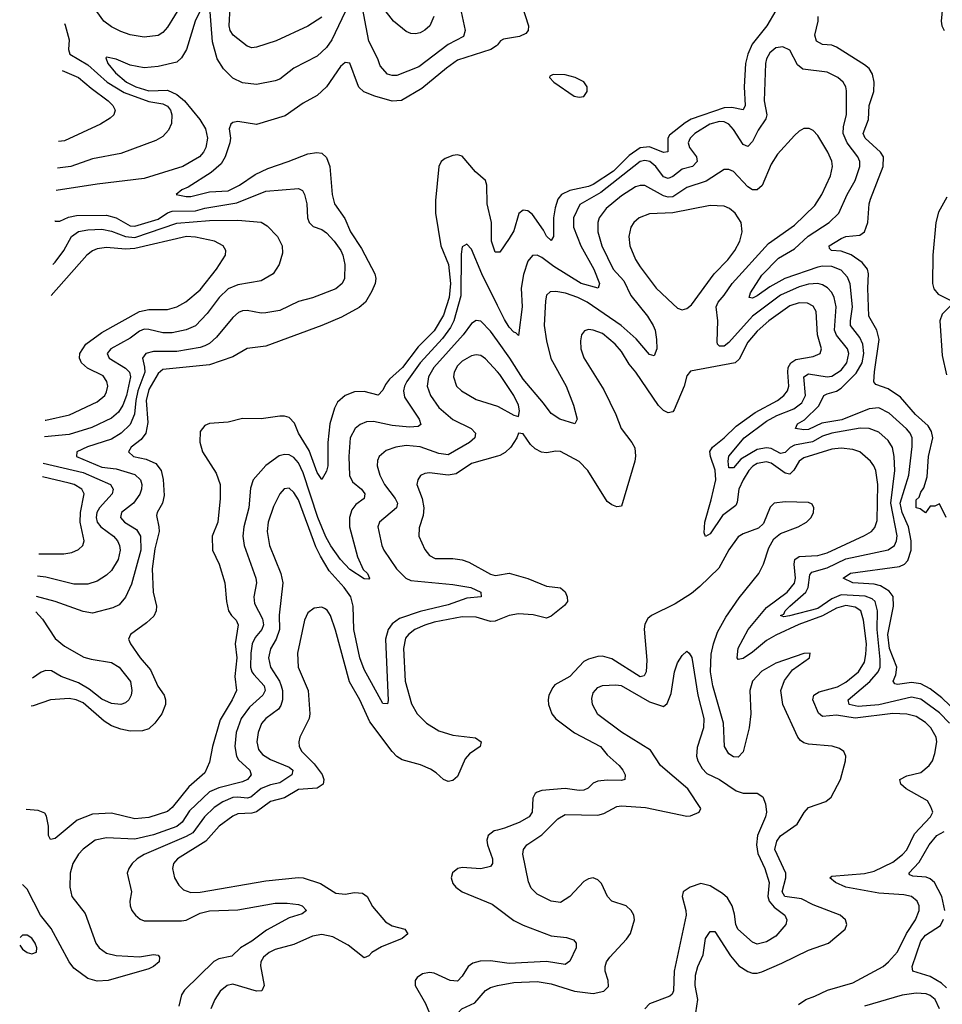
# Model space of a CAD drawing. Header units: inches. Extents: x 1954678 to 2060271, y 904822 to 1016299.
# Tile 174 of 256: x 1957958 to 1961902, y 982209 to 986417. Entities that reach past the tile are written whole.
import ezdxf

# ---------------------------------------------------------------- set-up
doc = ezdxf.new("R2010")
doc.units = ezdxf.units.IN
doc.header["$MEASUREMENT"] = 0
doc.layers.add('B9958', color=7, linetype='Continuous')
doc.layers.add('B9968', color=7, linetype='Continuous')

msp = doc.modelspace()

# ---------------------------------------------------------------- linework, layer by layer
at = {"layer": 'B9958', "color": 5}
for points, elevation in [([(1958650, 986482.2), (1958590, 986385.2), (1958570, 986362), (1958550, 986349.3), (1958490, 986342.1), (1958430, 986352.7), (1958390, 986366.1), (1958350, 986386.9), (1958318.6, 986410), (1958270, 986478)], 460), ([(1959349.5, 986450), (1959292.6, 986330), (1959270, 986298), (1959230, 986260.9), (1959130, 986209.4), (1959070, 986162.6), (1959050, 986155.2), (1958970, 986140.2), (1958910, 986146.5), (1958870, 986167), (1958830, 986206.2), (1958802.9, 986250), (1958782, 986322), (1958770, 986486)], 440), ([(1959845.7, 986450), (1959862.3, 986370), (1959855.2, 986344.8), (1959790, 986311.3), (1959664.3, 986215.7), (1959570, 986178.5), (1959550, 986177.8), (1959530, 986183.9), (1959499.5, 986219.5), (1959489.3, 986250), (1959450, 986324.9), (1959417.7, 986497.7)], 440), ([(1958730, 986454), (1958708, 986410), (1958671.2, 986288.8), (1958650, 986254), (1958630, 986235.8), (1958550, 986217.3), (1958490, 986210.7), (1958430, 986222.7), (1958370, 986248.3), (1958330, 986256.4), (1958326.5, 986253.5), (1958335.6, 986230), (1958367.9, 986190), (1958414.3, 986150), (1958454.2, 986130), (1958510, 986113.1), (1958590, 986115.2), (1958630, 986097), (1958662.7, 986070), (1958727.7, 985990), (1958752.2, 985950), (1958760.9, 985910), (1958753.7, 985870), (1958744.5, 985850), (1958726.6, 985830), (1958656, 985790), (1958490, 985738), (1958290, 985713.7), (1958114.6, 985686.2)], 440), ([(1959250, 986428.1), (1959190, 986388.7), (1959054.3, 986325.7), (1958970, 986298.8), (1958950, 986296.9), (1958930, 986303.8), (1958870.1, 986350.1), (1958857.4, 986370), (1958853.2, 986390), (1958858.3, 986470)], 460), ([(1959728.3, 986430), (1959710.7, 986390), (1959690, 986371.3), (1959670, 986360.7), (1959650, 986356.5), (1959630, 986357.8), (1959610, 986365.8), (1959555.6, 986410), (1959510, 986468.9)], 460), ([(1958149.2, 986400.1), (1958152.7, 986392.7), (1958169.1, 986330), (1958166.6, 986290), (1958173, 986270), (1958250, 986224.4), (1958332.3, 986150), (1958405, 986105), (1958510, 986066.4), (1958570, 986057.3), (1958590, 986047.1), (1958603, 986030), (1958609.1, 986010), (1958607.5, 985972.5), (1958595, 985945), (1958570, 985916.9), (1958539.6, 985900.4), (1958390, 985845.1), (1958270, 985821.6), (1958176.2, 985790), (1958119.2, 985781.9)], 460), ([(1960000, 986309.4), (1959995.7, 986304.3), (1959972.3, 986290), (1959830, 986243.9), (1959782.4, 986210), (1959677.3, 986122.7), (1959590, 986071.1), (1959550, 986069.1), (1959476.9, 986090), (1959428.9, 986108.9), (1959408.6, 986128.6), (1959401.9, 986141.9), (1959370, 986230.4), (1959350, 986234.3), (1959330, 986216.1), (1959270.4, 986129.6), (1959230, 986092.1), (1959170, 986059.4), (1959093.5, 986006.5), (1958970, 985969.4), (1958890, 985981.6), (1958870, 985977.3), (1958861.2, 985970), (1958853.6, 985950), (1958859.8, 985910), (1958857.2, 985890), (1958836.1, 985830), (1958819.3, 985800.7), (1958776.4, 985763.6), (1958678.5, 985701.5), (1958651.6, 985690), (1958627, 985670), (1958670, 985660.7), (1958690, 985661.3), (1958770, 985680.5), (1958850, 985685.1), (1958897.5, 985710), (1958964.4, 985755.6), (1959018.8, 985781.2), (1959106.3, 985810), (1959190, 985843.9), (1959228.8, 985848.8), (1959250, 985846), (1959270, 985827.7), (1959283.3, 985790), (1959294, 985670), (1959304.4, 985630), (1959347.5, 985567.5), (1959372.9, 985510), (1959418.8, 985438.8), (1959476.7, 985330), (1959480.5, 985310), (1959477.4, 985290), (1959462.8, 985257.2), (1959436.5, 985210), (1959410, 985186.4), (1959334.1, 985145.9), (1959250, 985109.3), (1959010, 985021.5), (1958930, 985012.2), (1958870, 984976.6), (1958770, 984941.6), (1958570, 984922), (1958550, 984904.4), (1958510, 984835.7), (1958499, 984790), (1958505.4, 984694.6), (1958498.1, 984650), (1958477.7, 984622.3), (1958435.3, 984590), (1958423.1, 984570), (1958445.1, 984550), (1958499.3, 984539.3), (1958539.8, 984519.8), (1958562.5, 984490), (1958571.9, 984451.9), (1958576.1, 984383.9), (1958568.6, 984350), (1958545.3, 984310), (1958542.8, 984297.2), (1958553.6, 984250), (1958553.8, 984230), (1958535.3, 984155.3), (1958524.8, 984070), (1958529.4, 983970), (1958543.2, 983910), (1958541.2, 983890), (1958532, 983868), (1958500.6, 983839.4), (1958432, 983790), (1958423.7, 983770), (1958431.8, 983750), (1958473.5, 983690), (1958517.8, 983637.8), (1958548.9, 983568.9), (1958575.1, 983530), (1958582.2, 983510), (1958580.9, 983490), (1958565.6, 983450), (1958535.6, 983410), (1958510, 983386.7), (1958483, 983377), (1958430, 983376.1), (1958390, 983384.6), (1958350, 983398.5), (1958318.7, 983418.7), (1958230, 983496.8), (1958200.3, 983510), (1958170, 983516), (1958089.9, 983510.1), (1958015.7, 983484.3), (1958007.8, 983483)], 420), ([(1958139.5, 986199.8), (1958210, 986169.9), (1958263.8, 986123.8), (1958337, 986070), (1958356.1, 986050), (1958366, 986030), (1958360.5, 986010), (1958344.6, 985995.4), (1958303, 985970), (1958150, 985899.4), (1958124.7, 985895.8)], 480), ([(1960000, 985423.2), (1959990, 985423.6), (1959975.5, 985470), (1959975, 985550), (1959955.8, 985630), (1959955.3, 985710), (1959948.8, 985728.8), (1959906.7, 985766.7), (1959850, 985833), (1959830, 985839.7), (1959810, 985836.4), (1959776.9, 985823.1), (1959760.5, 985810), (1959750.3, 985789.7), (1959735.5, 985644.5), (1959735.4, 985590), (1959757.8, 985450), (1959791.1, 985370), (1959800, 985290), (1959794.6, 985230), (1959770, 985154.5), (1959730, 985086.6), (1959662, 985018), (1959593.9, 984930), (1959539.4, 984880.6), (1959521.6, 984858.4), (1959510, 984834), (1959490, 984812.1), (1959430, 984828.3), (1959390, 984826.3), (1959349.7, 984810.3), (1959317.4, 984782.6), (1959303.7, 984756.3), (1959283.5, 984690), (1959275.8, 984610), (1959275.6, 984510), (1959270, 984487), (1959250, 984451.8), (1959230, 984481), (1959196.1, 984576.1), (1959149.9, 984650), (1959133.1, 984693.1), (1959110, 984716.2), (1959090, 984722.1), (1959070, 984721.9), (1958990, 984711.6), (1958910, 984711.8), (1958850, 984697.2), (1958770, 984691.1), (1958750, 984682.9), (1958730, 984657.2), (1958728.2, 984611.8), (1958739.2, 984570), (1958798.6, 984478.6), (1958814.8, 984430), (1958815.8, 984370), (1958805, 984270), (1958780.6, 984210), (1958781.8, 984150), (1958811.3, 984090), (1958835.8, 984010), (1958842.3, 983930), (1958851.4, 983890), (1958863, 983870), (1958883.8, 983850), (1958892.8, 983830), (1958879.4, 983750), (1958886.7, 983690), (1958878.4, 983610), (1958884.4, 983550), (1958866, 983510), (1958815.5, 983424.5), (1958782.9, 983310), (1958770, 983244), (1958750, 983198.4), (1958681.7, 983138.3), (1958610, 983049.9), (1958590, 983032.4), (1958510, 983007.7), (1958450, 983001.1), (1958350, 983025.8), (1958270, 983020.8), (1958203.9, 982996.1), (1958110, 982917), (1958090, 982912.7), (1958081.3, 982930), (1958081.1, 982970), (1958072.6, 983012.6), (1958065.7, 983025.7), (1958036.9, 983036.9), (1957986.4, 983041.8)], 420), ([(1958108.4, 985558), (1958110, 985556.2), (1958130, 985555.9), (1958167.1, 985572.9), (1958200.7, 985579.3), (1958330, 985581.9), (1958370, 985569.6), (1958430, 985535.7), (1958450, 985533.8), (1958550, 985563.6), (1958590, 985591.2), (1958610, 985598.9), (1958710, 985599.5), (1958750, 985611.7), (1958886.3, 985633.7), (1959010, 985684.1), (1959150, 985694.8), (1959166.4, 985686.4), (1959175.8, 985670), (1959186.3, 985630), (1959188.2, 985570), (1959195.3, 985550), (1959213.3, 985533.3), (1959250, 985520.6), (1959270, 985506.1), (1959302.5, 985470), (1959330.4, 985430), (1959339.4, 985410), (1959347.7, 985370), (1959346.5, 985310), (1959336.8, 985290), (1959310, 985267.1), (1959210, 985228.1), (1959150, 985212.1), (1959070, 985174.6), (1959010, 985164.1), (1958990, 985163.2), (1958930, 985173.6), (1958910, 985172.5), (1958894, 985166), (1958870, 985144.7), (1958800, 985060), (1958770, 985033.4), (1958750, 985023.1), (1958730, 985015.9), (1958630, 984999.2), (1958530, 984998.2), (1958497.3, 984990), (1958482.5, 984970), (1958492.1, 984932.1), (1958492.6, 984910), (1958463.6, 984830), (1958454.5, 984790), (1958448.7, 984731.3), (1958430, 984686.4), (1958392.1, 984650), (1958350, 984624.5), (1958248.6, 984591.4), (1958202.6, 984570), (1958201.3, 984550), (1958310, 984504.6), (1958370, 984497.3), (1958450, 984473.2), (1958475, 984450), (1958480.7, 984430), (1958479.4, 984410), (1958471.4, 984388.6), (1958445.4, 984350), (1958392.8, 984310), (1958389, 984290), (1958406.1, 984270), (1958457.7, 984237.7), (1958475, 984210), (1958476.1, 984150), (1958436.2, 984003.8), (1958410, 983948.9), (1958383.5, 983916.5), (1958357, 983903), (1958270, 983879.9), (1958230, 983886.9), (1958110, 983930.1), (1958030.5, 983951.4)], 440), ([(1958099.3, 985370.7), (1958110, 985379.9), (1958146.7, 985430), (1958179.5, 985490), (1958210, 985512), (1958250, 985519.2), (1958310, 985521.3), (1958350, 985513.2), (1958410, 985489.5), (1958450, 985485.6), (1958630, 985547.5), (1958770, 985559.2), (1958890, 985560.6), (1958991, 985551), (1959015.5, 985535.5), (1959059.8, 985490), (1959079.8, 985450), (1959081, 985419), (1959066.9, 985370), (1959041.3, 985330), (1958990, 985301.4), (1958890, 985284.1), (1958850, 985266.8), (1958810.5, 985230), (1958759.4, 985160.6), (1958710, 985109.1), (1958670, 985092), (1958610, 985079.2), (1958570, 985079.2), (1958510, 985093.3), (1958490, 985093.6), (1958470, 985085.6), (1958430, 985056), (1958347.4, 985010), (1958331.5, 984990), (1958340.7, 984970), (1958410, 984927.1), (1958427.1, 984910), (1958432.6, 984890), (1958414.6, 984810), (1958399.8, 984770), (1958379.9, 984740.1), (1958350, 984714.1), (1958266, 984674), (1958170, 984644.5), (1958063.6, 984633.9)], 460), ([(1958067, 984705.6), (1958070, 984705.5), (1958171.7, 984728.3), (1958290, 984784.2), (1958321.8, 984810), (1958330, 984825.7), (1958334.5, 984850), (1958331.2, 984870), (1958314.8, 984894.8), (1958248.2, 984928.2), (1958222.8, 984950), (1958214, 984970), (1958215.1, 984990), (1958240.9, 985030), (1958310, 985080.3), (1958470, 985169.3), (1958510, 985177.7), (1958590, 985178.2), (1958629.9, 985190.1), (1958669.1, 985210.9), (1958730, 985261.6), (1958800.2, 985350), (1958837.6, 985410), (1958838.7, 985430), (1958828.4, 985450), (1958791.6, 985470), (1958710, 985487.8), (1958670.6, 985490.6), (1958450, 985439.4), (1958410, 985436.5), (1958330, 985443.4), (1958290, 985437.5), (1958270, 985429.2), (1958245.4, 985410), (1958092.9, 985238.1)], 480), ([(1960000, 985196), (1959934.2, 985330), (1959890, 985436.3), (1959870, 985456.9), (1959850, 985446), (1959845.6, 985414.4), (1959843.4, 985236.6), (1959814.2, 985130), (1959799.3, 985100.7), (1959766.1, 985053.9), (1959670.7, 984950), (1959613.3, 984870), (1959603.6, 984850), (1959599, 984830), (1959603.3, 984803.3), (1959665.8, 984710), (1959673.3, 984686.7), (1959661.3, 984678.7), (1959624.6, 984675.4), (1959550, 984682.8), (1959470, 984699.6), (1959441.3, 984698.7), (1959412.9, 984687.1), (1959392.3, 984670), (1959371.4, 984630), (1959365.3, 984550), (1959368.2, 984468.2), (1959381.4, 984441.4), (1959419.4, 984410), (1959433.9, 984390), (1959431.2, 984370), (1959395.7, 984344.3), (1959378.3, 984321.7), (1959368.5, 984290), (1959368.1, 984250), (1959401.7, 984121.7), (1959426.5, 984066.5), (1959444.9, 984050), (1959453.1, 984030), (1959450, 984025.1), (1959430, 984027), (1959370, 984066.5), (1959330, 984109.9), (1959288.5, 984168.5), (1959267.3, 984207.3), (1959232.5, 984290), (1959170, 984480.8), (1959150, 984522.5), (1959130, 984545.4), (1959110, 984556.8), (1959090, 984559.1), (1959067.7, 984552.3), (1959010, 984511.7), (1958955.9, 984450), (1958945.3, 984414.7), (1958937.9, 984330), (1958916.1, 984250), (1958912.3, 984210), (1958918.1, 984170), (1958968.3, 984030), (1958970.1, 984010), (1958959.6, 983950), (1958961.5, 983921.5), (1958996.2, 983856.2), (1959000.7, 983830), (1958993.5, 983810), (1958964.2, 983775.8), (1958952.5, 983750), (1958946.1, 983710), (1958945.1, 983650), (1958950.1, 983630), (1958958.5, 983618.5), (1959003.7, 983570), (1959007.3, 983550), (1958998, 983530), (1958940.6, 983479.4), (1958905.2, 983430), (1958882.9, 983370), (1958877.6, 983310), (1958884.6, 983270), (1958893.5, 983253.5), (1958941.7, 983210), (1958948.1, 983190), (1958931.5, 983170), (1958910, 983159.3), (1958810, 983134), (1958770, 983117.1), (1958683.9, 983036.1), (1958652.9, 982987.1), (1958630, 982968.1), (1958530, 982933.5), (1958450, 982914.7), (1958330, 982920.9), (1958280.8, 982910), (1958230, 982872.2), (1958210, 982850.8), (1958186.1, 982810), (1958174.3, 982770), (1958172.3, 982710), (1958180.7, 982670), (1958237.6, 982597.6), (1958283.9, 982470), (1958298.3, 982450), (1958330, 982427.6), (1958370, 982417), (1958470, 982411.8), (1958530, 982421.2), (1958550, 982418.4), (1958556.5, 982410), (1958553.8, 982390), (1958530.3, 982370), (1958510, 982360.8), (1958336.3, 982310), (1958290, 982307.2), (1958250, 982319.9), (1958190, 982363.6), (1958170, 982389.9), (1958092.8, 982532.8), (1958047.7, 982590), (1957990, 982700.4), (1957970.8, 982720.9)], 440), ([(1960000, 985043.6), (1959970, 985085), (1959930, 985128.9), (1959910, 985130.8), (1959890, 985119), (1959853.5, 985070), (1959728.4, 984930), (1959705.4, 984890), (1959699.6, 984850), (1959714.4, 984810), (1959750, 984758.8), (1959810, 984708.4), (1959887.4, 984670), (1959906.3, 984650), (1959904, 984630), (1959881.5, 984610), (1959790, 984557.3), (1959750, 984562.3), (1959670, 984592), (1959610, 984597), (1959566, 984590), (1959524.7, 984575.3), (1959494.9, 984550), (1959487.2, 984532.8), (1959486.5, 984510), (1959497.6, 984470), (1959518.2, 984430), (1959563.9, 984370), (1959573.4, 984350), (1959568.7, 984330), (1959495.6, 984270), (1959488.7, 984250), (1959506, 984170), (1959514.4, 984150), (1959569.4, 984070), (1959608.2, 984030), (1959630, 984019.5), (1959810, 984002.3), (1959887.3, 983990), (1959928.7, 983970), (1959930.4, 983950), (1959870, 983944), (1959790, 983915.4), (1959670, 983887.6), (1959582.3, 983857.7), (1959550, 983835.2), (1959533.5, 983810), (1959521.3, 983770), (1959533.1, 983506.9), (1959530, 983492.7), (1959510, 983495.1), (1959430, 983639.8), (1959412.8, 983690), (1959387.1, 983810), (1959383.4, 983910), (1959373.8, 983950), (1959345.7, 983990), (1959281.3, 984061.3), (1959244.1, 984124.1), (1959224.5, 984164.5), (1959150, 984365), (1959130, 984396.4), (1959110, 984414), (1959088.3, 984411.7), (1959070, 984391.1), (1959043.8, 984336.2), (1959021, 984270), (1959016.6, 984230), (1959026.7, 984170), (1959073.9, 984050), (1959082.7, 984010), (1959067.5, 983872.5), (1959068.2, 983810), (1959055.2, 983770), (1959030, 983728.4), (1959021.5, 983690), (1959030.1, 983650), (1959068.9, 983590), (1959076.6, 983570), (1959081.7, 983550), (1959081.3, 983510), (1959074.7, 983485.3), (1959065.2, 983470), (1959010.2, 983430), (1958991.6, 983408.4), (1958977.5, 983370), (1958971.8, 983330), (1958978.5, 983298.5), (1958996, 983276), (1959030, 983255.2), (1959110, 983223), (1959125.2, 983210), (1959121, 983190), (1959070, 983154.7), (1959030, 983146.3), (1958990, 983130.6), (1958946.3, 983093.7), (1958930, 983089.3), (1958890, 983094.7), (1958870, 983092.7), (1958826.5, 983073.5), (1958790, 983049.4), (1958748.6, 983010), (1958697.7, 982942.3), (1958670, 982926.1), (1958490.8, 982849.2), (1958460.2, 982830), (1958438.9, 982810), (1958424.2, 982790), (1958418, 982770), (1958436.4, 982690), (1958428.7, 982650), (1958430.5, 982630), (1958438, 982610), (1958453.4, 982590), (1958472.9, 982572.9), (1958490, 982565.2), (1958650, 982565.2), (1958670, 982568.4), (1958730, 982597.8), (1958770, 982608.7), (1958890, 982613), (1959050, 982640.5), (1959101.3, 982641.3), (1959150, 982635.6), (1959165.5, 982630), (1959183.8, 982610), (1959165.1, 982594.9), (1959110, 982578.8), (1959013.7, 982526.3), (1958950, 982478.7), (1958901.5, 982450), (1958865, 982415), (1958810, 982403.9), (1958787.5, 982392.5), (1958662.3, 982270), (1958649.3, 982250), (1958638.9, 982201.1)], 460), ([(1960000, 984911.9), (1959950, 984967.9), (1959930, 984981), (1959910, 984984), (1959890, 984980.2), (1959850, 984958.1), (1959830, 984937.7), (1959815, 984910), (1959812.1, 984890), (1959825.2, 984850), (1959846.3, 984830), (1959910, 984793.5), (1960000, 984764.7)], 480), ([(1960000, 984551.7), (1959890, 984519.7), (1959824.5, 984475.5), (1959789.9, 984469.9), (1959710, 984479.9), (1959690, 984477.8), (1959671.6, 984468.4), (1959659.7, 984450), (1959656.3, 984430), (1959678.1, 984370), (1959685.9, 984330), (1959682.3, 984297.7), (1959665.8, 984245.8), (1959664.7, 984210), (1959690, 984152.2), (1959710, 984126.5), (1959734.2, 984114.2), (1959810, 984113.7), (1959850, 984108.3), (1959878.4, 984098.4), (1959970, 984047.4), (1959990, 984041.7), (1960000, 984043.3)], 480), ([(1958058.1, 984521.7), (1958230, 984481.2), (1958345.8, 984430), (1958357.7, 984410), (1958353.3, 984390), (1958299.1, 984330), (1958288.5, 984310), (1958285.5, 984290), (1958289.9, 984270), (1958305.4, 984250), (1958359.2, 984210), (1958375.9, 984190), (1958385.4, 984170), (1958388.1, 984150), (1958378.5, 984110), (1958350, 984063.5), (1958330, 984043.5), (1958290, 984016.9), (1958250, 984004.3), (1958190, 984005), (1958070, 984035), (1958034.7, 984038.6)], 460), ([(1958039.4, 984134.5), (1958146.5, 984133.5), (1958180.7, 984139.3), (1958210, 984152.2), (1958227.8, 984170), (1958233.6, 984190), (1958217.4, 984270), (1958218.3, 984310), (1958233.4, 984390), (1958224.5, 984410), (1958190.8, 984430), (1958170, 984436.4), (1958055.3, 984463.3)], 480), ([(1958027.3, 983886.8), (1958055.2, 983855.2), (1958110, 983771.9), (1958150, 983739.6), (1958233.1, 983693.1), (1958263.8, 983683.8), (1958350, 983670.3), (1958383.4, 983650), (1958431.4, 983588.6), (1958438, 983550), (1958434.5, 983530), (1958424.4, 983510), (1958410, 983496.8), (1958390, 983490.1), (1958350, 983494.6), (1958310, 983513.6), (1958255, 983555), (1958210, 983582.3), (1958135.8, 983610), (1958094.6, 983634.6), (1958070, 983635.5), (1958050, 983628.3), (1958013.6, 983602.9)], 440), ([(1960000, 983850.1), (1959990, 983846), (1959970, 983845.5), (1959910, 983864), (1959850, 983865.5), (1959730, 983841.7), (1959690, 983829.2), (1959646.8, 983810), (1959619.5, 983790), (1959607, 983773), (1959599.1, 983730), (1959605.9, 983590), (1959633.3, 983493.3), (1959657.9, 983450), (1959696.6, 983410), (1959750, 983377.7), (1959810, 983358.8), (1959907.2, 983347.2), (1959930.3, 983330.3), (1959926.7, 983310), (1959881.2, 983278.8), (1959862.4, 983257.6), (1959830, 983182), (1959810, 983166), (1959790, 983160.5), (1959770, 983169.7), (1959738.5, 983198.5), (1959714, 983214), (1959671.9, 983231.9), (1959593.4, 983253.3), (1959570, 983268.4), (1959550, 983288.7), (1959455.6, 983415.6), (1959411.7, 983510), (1959367.5, 983587.5), (1959308.3, 983808.3), (1959287.4, 983870), (1959273.1, 983893.1), (1959260.9, 983900.9), (1959250, 983906), (1959217.6, 983902.4), (1959190, 983882.4), (1959175.2, 983850), (1959146.3, 983710), (1959148.1, 983650), (1959191.4, 983550), (1959198.6, 983450), (1959195.8, 983430), (1959155.9, 983350), (1959151, 983330), (1959153.4, 983310), (1959164.8, 983290), (1959216.4, 983236.4), (1959250.9, 983190.9), (1959258.5, 983170), (1959255.2, 983150), (1959230, 983132.3), (1959150, 983126.5), (1959090, 983091.6), (1959030, 983076.2), (1958970, 983031.3), (1958950, 983025.9), (1958890, 983023), (1958870, 983013.6), (1958811.4, 982970), (1958753.6, 982906.4), (1958633.1, 982830), (1958616.1, 982810), (1958610.9, 982790), (1958620.2, 982750), (1958637.9, 982717.9), (1958658.6, 982698.6), (1958690, 982686.4), (1958730, 982687.8), (1959010, 982737), (1959150, 982750.6), (1959170, 982749.6), (1959244.7, 982724.7), (1959310, 982684.4), (1959350, 982679.5), (1959390, 982686.1), (1959423.6, 982683.6), (1959443.1, 982670), (1959466.6, 982626.6), (1959521.2, 982561.2), (1959550, 982543.9), (1959604, 982530), (1959617.4, 982510), (1959593.4, 982490), (1959505.3, 982454.7), (1959463.6, 982430), (1959450, 982416.4), (1959430, 982408), (1959361.7, 982461.7), (1959296.8, 982496.8), (1959250, 982507), (1959210, 982500.2), (1959130, 982464.4), (1959050, 982442.7), (1959024.7, 982430), (1959000.2, 982410), (1958989, 982390), (1958987.2, 982372.8), (1959002.8, 982290), (1958993, 982267), (1958970, 982265.3), (1958870, 982294.6), (1958845.3, 982290), (1958815.1, 982264.9), (1958792.3, 982230), (1958775.7, 982190)], 480), ([(1960000, 982953.5), (1959986.3, 982950), (1959960.5, 982930), (1959955.3, 982910), (1959958.1, 982890), (1959978.9, 982830), (1959979.3, 982810), (1959970, 982797.6), (1959930, 982787.6), (1959850, 982793.4), (1959830.8, 982790), (1959808.6, 982771.4), (1959803.2, 982750), (1959810, 982725.3), (1959822.3, 982710), (1959850, 982690.2), (1959977.2, 982637.2), (1960000, 982620.1)], 520), ([(1957958.2, 982461.5), (1957970, 982444.4), (1957990, 982430.4), (1958010, 982425.3), (1958030, 982432), (1958032.1, 982450), (1958024, 982470), (1958010, 982490.9), (1957990, 982504), (1957970, 982504.2)], 460), ([(1957970, 982504.2), (1957959.9, 982495)], 460), ([(1960000, 982390.7), (1959970, 982394.6), (1959926.3, 982393.7), (1959895.7, 982384.3), (1959875.7, 982370), (1959850, 982329.8), (1959830, 982307.7), (1959798.3, 982310), (1959730, 982342.3), (1959710, 982345.4), (1959680.4, 982339.6), (1959656.6, 982323.4), (1959649.4, 982310), (1959649.4, 982290), (1959692.4, 982212.4), (1959710.4, 982170.4)], 520), ([(1960000, 982109.7), (1959986.1, 982093.9), (1959964.4, 982030), (1959933.8, 981970), (1959910, 981940.7), (1959890, 981924.8), (1959857, 981910), (1959830, 981904.1), (1959790.8, 981910), (1959750, 981931.8), (1959733.1, 981950), (1959727.4, 981970), (1959731.6, 981990), (1959750.3, 982010), (1959798.3, 982041.7), (1959824.5, 982070), (1959838.6, 982110), (1959831.8, 982168.2), (1959839.4, 982180.6), (1959848.2, 982190), (1959904.3, 982215.7), (1959950, 982268), (1959970, 982280.3), (1960000, 982289.8)], 540)]:
    msp.add_lwpolyline(points, dxfattribs=dict(at, elevation=elevation))
at = {"layer": 'B9968', "color": 5}
for points, elevation in [([(1960102.6, 986482.6), (1960132.8, 986390), (1960131.1, 986370), (1960121.9, 986358.1), (1960095.2, 986344.8), (1960026.5, 986333.5), (1960014.1, 986325.9), (1960000, 986309.4)], 420), ([(1961190, 986456.5), (1961151.8, 986390), (1961088.5, 986311.5), (1961070.3, 986270), (1961060.6, 986230), (1961054.3, 986130), (1961059.2, 986050), (1961050, 986030.8), (1961002, 986042), (1960970, 986040), (1960828.9, 985991.1), (1960803.4, 985976.6), (1960736.4, 985923.6), (1960728.3, 985910), (1960728.1, 985851.9), (1960710, 985848.6), (1960650, 985873.6), (1960610, 985868.4), (1960563.4, 985836.6), (1960496.5, 985770), (1960410, 985712.8), (1960390, 985703.8), (1960310, 985686.6), (1960274.6, 985670), (1960259.1, 985650), (1960247.2, 985612.8), (1960239.9, 985570), (1960240.7, 985490), (1960230, 985473), (1960210, 985492.3), (1960197.5, 985517.5), (1960150, 985584.8), (1960130, 985600.2), (1960110, 985602.3), (1960091.8, 985588.2), (1960070, 985513.7), (1960050, 985482.3), (1960010, 985422.9), (1960000, 985423.2)], 420), ([(1961903.2, 986470), (1961897.7, 986410), (1961900.2, 986390), (1961909.2, 986370)], 420), ([(1961918, 984290), (1961890, 984348), (1961870, 984338), (1961850, 984338), (1961830, 984308.7), (1961806.8, 984326.8), (1961789.8, 984330), (1961790, 984364.7), (1961803.3, 984376.7), (1961810, 984397.3), (1961823.3, 984416.7), (1961837.4, 984462.6), (1961842.9, 984550), (1961861.8, 984630), (1961856.4, 984656.4), (1961841.4, 984681.4), (1961787.9, 984730), (1961723.5, 984803.5), (1961670, 984839.5), (1961617.7, 984857.7), (1961609.8, 984869.8), (1961611.6, 984911.6), (1961632.7, 985050), (1961621.6, 985090), (1961588.2, 985150), (1961583.4, 985270), (1961586.9, 985330), (1961582.8, 985350), (1961559.7, 985379.7), (1961511.7, 985411.7), (1961470, 985427), (1961428.7, 985430), (1961419.3, 985439.3), (1961417.7, 985450), (1961470, 985481.3), (1961490, 985490.1), (1961550, 985495.3), (1961569.9, 985510.1), (1961583, 985550), (1961589.4, 985630), (1961594.9, 985650), (1961649, 985790), (1961651.1, 985831.1), (1961637.6, 985850), (1961572.3, 985910), (1961563.9, 985930), (1961586.4, 985990), (1961589.1, 986050), (1961609.5, 986110), (1961611.2, 986150), (1961604.1, 986184.1), (1961590, 986207.6), (1961570, 986224.5), (1961450, 986299.9), (1961430, 986307.9), (1961390, 986310.6), (1961364.3, 986324.3), (1961356.7, 986350), (1961371.4, 986410), (1961371.4, 986430)], 420), ([(1962033.3, 983390), (1961899.2, 983519.2), (1961850, 983557.1), (1961810, 983577.8), (1961770, 983584.2), (1961710, 983575.2), (1961698.3, 983578.3), (1961691.7, 983590), (1961703.2, 983616.8), (1961707.3, 983650), (1961676.9, 983730), (1961668.6, 983790), (1961693.1, 983910), (1961691.2, 983951.2), (1961674.9, 983974.9), (1961637.5, 983997.5), (1961610, 984003.9), (1961519.5, 984010), (1961478.3, 984030), (1961510, 984051.3), (1961719.4, 984080.6), (1961741, 984090), (1961754.8, 984105.2), (1961768.4, 984150), (1961769.1, 984190), (1961758.1, 984250), (1961729.8, 984310), (1961721.4, 984350), (1961758.4, 984470), (1961773.1, 984593.1), (1961772.8, 984630), (1961764, 984650), (1961748.8, 984668.8), (1961675, 984735), (1961630, 984757.7), (1961590, 984754.2), (1961473.1, 984706.9), (1961387.5, 984692.5), (1961330, 984665.4), (1961310, 984663.7), (1961275.1, 984670), (1961283.5, 984690), (1961313.5, 984706.5), (1961374.1, 984765.9), (1961395.7, 984810), (1961410, 984818.2), (1961450, 984828.9), (1961470, 984842.2), (1961534, 984906), (1961559.2, 984950), (1961567.2, 984990), (1961562.4, 985030), (1961550, 985058.8), (1961509.9, 985110), (1961508.9, 985130), (1961517.9, 985190), (1961508.4, 985288.4), (1961496.7, 985316.7), (1961470, 985346.4), (1961430, 985362.1), (1961390, 985363), (1961370, 985358.7), (1961229.4, 985310.6), (1961164.4, 985275.6), (1961110, 985236.8), (1961090, 985226.9), (1961077, 985230), (1961081.7, 985250), (1961130, 985324.6), (1961201.7, 985398.3), (1961270, 985436.9), (1961328.8, 985491.2), (1961418.1, 985550), (1961459.1, 985590), (1961495, 985670), (1961529.9, 985730), (1961549.9, 985790), (1961548.7, 985810), (1961541.3, 985830), (1961494.9, 985890), (1961478.7, 985930), (1961479.5, 985960.5), (1961492.8, 986010), (1961492.5, 986112.5), (1961489.8, 986130), (1961478.8, 986150), (1961454.7, 986170), (1961410, 986192.6), (1961305.4, 986205.4), (1961283.5, 986223.5), (1961250, 986286.3), (1961220.1, 986300.1), (1961190, 986296.8), (1961164.3, 986275.7), (1961150.2, 986250), (1961145.9, 986230), (1961139.8, 986070), (1961152.1, 986010), (1961147.4, 985992.6), (1961114.9, 985945.1), (1961090, 985896.5), (1961070, 985875.1), (1961050, 985882.8), (1961010, 985947.8), (1960990, 985970.5), (1960970, 985980.5), (1960950, 985982), (1960908.2, 985970), (1960844.2, 985930), (1960824.8, 985910), (1960815.1, 985890), (1960820.9, 985870), (1960850.7, 985830), (1960854.1, 985810), (1960834, 985790), (1960790, 985777.8), (1960750, 985747.1), (1960730, 985737.7), (1960710, 985745.4), (1960677.8, 985790), (1960651.3, 985810), (1960630, 985814.4), (1960610, 985810.6), (1960441.8, 985678.2), (1960352.9, 985627.1), (1960325, 985570), (1960324.9, 985530), (1960356.3, 985450), (1960412.7, 985350), (1960437, 985290), (1960430.4, 985270), (1960358.1, 985290), (1960241.6, 985361.6), (1960190, 985401), (1960170, 985409.9), (1960150, 985408.9), (1960130, 985385.1), (1960111.7, 985328.3), (1960102.1, 985270), (1960106.1, 985190), (1960090, 985067), (1960078.8, 985078.8), (1960070, 985080.8), (1960050, 985103), (1960030, 985134.8), (1960000, 985196)], 440), ([(1961933.3, 983410), (1961890, 983454.5), (1961810, 983512.8), (1961770, 983522.1), (1961630, 983488.7), (1961542.3, 983482.3), (1961504, 983490), (1961498.9, 983510), (1961592.2, 983587.8), (1961627.9, 983630), (1961636.3, 983650), (1961636.9, 983683.1), (1961623.1, 983810), (1961624.8, 983890), (1961614.3, 983930), (1961602, 983942), (1961572.8, 983952.8), (1961470, 983958.3), (1961430, 983941.3), (1961370, 983900.9), (1961248.6, 983868.6), (1961225.2, 983865.2), (1961209.8, 983869.8), (1961224.3, 983875.7), (1961230.7, 983890), (1961250.5, 983910), (1961318.3, 983970), (1961328.6, 983990), (1961335.6, 984044.4), (1961343.9, 984056.1), (1961410, 984073.7), (1961490, 984112.4), (1961670, 984151.6), (1961697.9, 984170), (1961706.8, 984190), (1961708.7, 984211.3), (1961681.3, 984350), (1961698.6, 984490), (1961696.7, 984550), (1961688.6, 984588.6), (1961670, 984618.3), (1961630, 984653.4), (1961590, 984669.4), (1961550.7, 984670.7), (1961429.1, 984650), (1961390, 984636.3), (1961346.7, 984613.3), (1961270, 984598.9), (1961251.2, 984588.8), (1961230, 984566.4), (1961210, 984563.5), (1961170, 984583.6), (1961150, 984587.5), (1961110, 984579.4), (1961041, 984539), (1961010, 984501), (1960990, 984502), (1960985.9, 984530), (1960990, 984550.8), (1961054.7, 984630), (1961150, 984701.7), (1961194.8, 984725.2), (1961266.9, 984753.1), (1961300.8, 984779.2), (1961317.6, 984810), (1961310, 984890.2), (1961330, 984902.8), (1961410, 984890.8), (1961430, 984893.6), (1961470, 984919), (1961494.3, 984950), (1961501.8, 984990), (1961496.3, 985010), (1961449.2, 985069.2), (1961440.8, 985090), (1961447.6, 985190), (1961439.9, 985230), (1961430, 985250.6), (1961411.5, 985271.5), (1961390, 985284), (1961370, 985289.1), (1961330, 985286.6), (1961290, 985275.6), (1961210, 985239.8), (1961090.1, 985150), (1960990, 985037.7), (1960970, 985021.6), (1960950, 985021.5), (1960941.1, 985030), (1960940, 985040), (1960943.1, 985130), (1960935.3, 985190), (1960944.2, 985210), (1960970, 985239), (1961003, 985290), (1961159.7, 985460.3), (1961270, 985538.6), (1961357.4, 985622.6), (1961386.8, 985670), (1961424.2, 985750), (1961432.9, 985790), (1961430, 985811.5), (1961413.3, 985850), (1961370, 985921.3), (1961350, 985943), (1961332.2, 985952.2), (1961310, 985951.5), (1961290, 985940.5), (1961270, 985921.7), (1961197.6, 985842.4), (1961170, 985799.7), (1961131.5, 985708.5), (1961110, 985689), (1961090, 985689.9), (1961070, 985703), (1961010, 985767.4), (1960990, 985776.2), (1960970, 985776.2), (1960893.1, 985726.9), (1960810, 985700.1), (1960750, 985659.9), (1960730, 985658.1), (1960710, 985664.3), (1960630, 985707.7), (1960610, 985708.2), (1960590, 985702.1), (1960530, 985664.6), (1960464.7, 985610), (1960435.1, 985570), (1960429.5, 985550), (1960429.6, 985510), (1960445.9, 985450), (1960495.2, 985350), (1960540.3, 985300.3), (1960570, 985238.3), (1960642.2, 985150), (1960666.4, 985110), (1960674.6, 985090), (1960680.7, 985050), (1960681, 985010), (1960670, 984979.7), (1960650, 984985.8), (1960592.9, 985052.9), (1960529.2, 985109.2), (1960383.2, 985210), (1960344.2, 985230), (1960291.9, 985248.1), (1960250, 985255.8), (1960225.9, 985254.1), (1960210, 985239.6), (1960205.1, 985214.9), (1960200.1, 985110), (1960210, 985044.9), (1960229.3, 984969.3), (1960293.6, 984850), (1960324.9, 984770), (1960341.6, 984710), (1960331, 984690), (1960267.3, 984710), (1960230, 984733.3), (1960197.9, 984777.9), (1960110, 984881.2), (1960053.2, 984970), (1960000, 985043.6)], 460), ([(1961921.3, 985658.7), (1961885.3, 985594.7), (1961873.9, 985550), (1961861.6, 985410), (1961859.5, 985290), (1961866.3, 985266.3), (1961884.1, 985244.1), (1961952.9, 985210), (1961901.2, 985158.8), (1961892, 985130), (1961901.2, 984981.2), (1961919.4, 984899.4)], 420), ([(1961287.9, 982207.9), (1961318, 982230), (1961356.7, 982243.3), (1961411, 982270), (1961519.1, 982300.9), (1961649.1, 982370.9), (1961672.5, 982390), (1961710, 982433.7), (1961748.7, 982511.3), (1961787.6, 982570), (1961803.7, 982610), (1961803.7, 982630), (1961793.8, 982650), (1961770.3, 982670.3), (1961737.4, 982677.4), (1961630, 982684.6), (1961489.2, 982709.2), (1961444.8, 982730), (1961421.7, 982750), (1961430, 982756.5), (1961570, 982768.3), (1961610, 982777.4), (1961690, 982816), (1961731.5, 982848.5), (1961750.5, 982869.5), (1961783, 982937), (1961851.5, 983010), (1961861.2, 983030), (1961853.5, 983053.5), (1961838.4, 983078.4), (1961747.6, 983130), (1961724.2, 983150), (1961720.8, 983170), (1961750, 983185.5), (1961810, 983200.1), (1961846.2, 983230), (1961859.4, 983250), (1961870, 983280.4), (1961879.1, 983330), (1961876.2, 983350), (1961852.8, 983390), (1961830, 983413.5), (1961790, 983438.8), (1961750, 983449.5), (1961690, 983452.3), (1961530, 983431.6), (1961450, 983444.7), (1961390, 983439), (1961373.4, 983453.4), (1961349, 983510), (1961352.5, 983530), (1961375.4, 983544.6), (1961454, 983566), (1961490, 983586.3), (1961543.7, 983630), (1961568.7, 983671.3), (1961575.7, 983704.3), (1961577.7, 983750), (1961565.5, 983850), (1961553.1, 983890), (1961530, 983906.7), (1961490, 983913.5), (1961450, 983901.9), (1961390.3, 983869.7), (1961288.3, 983831.7), (1961190, 983787), (1961150, 983764), (1961090, 983713.6), (1961050, 983687.4), (1961030, 983682.9), (1961025.7, 983690), (1961029.5, 983730.5), (1961072.2, 983810), (1961150, 983905.3), (1961238.4, 983970), (1961270, 984008.9), (1961274.9, 984030), (1961268, 984090), (1961270.9, 984110), (1961290, 984123.1), (1961370, 984127), (1961410, 984139), (1961570, 984212.8), (1961599, 984230), (1961613.8, 984246.2), (1961623, 984277), (1961626.2, 984430), (1961618.1, 984490), (1961609.9, 984509.9), (1961594.5, 984530), (1961550, 984569.8), (1961519.9, 984579.9), (1961470, 984585.5), (1961430, 984581.5), (1961310, 984544.2), (1961289.6, 984530.4), (1961267.8, 984492.2), (1961250, 984475), (1961230, 984478.6), (1961170, 984521.2), (1961150, 984527), (1961110, 984519.6), (1961091.9, 984508.1), (1961075.6, 984490), (1961050, 984449.9), (1961032.1, 984410), (1961025.3, 984354.7), (1961019.2, 984340.8), (1960962.2, 984297.8), (1960910, 984219.3), (1960890, 984208.2), (1960884.1, 984224.1), (1960886.6, 984270), (1960914.6, 984365.4), (1960933.4, 984450), (1960931.7, 984491.7), (1960910.7, 984550), (1960908.3, 984571.7), (1960919.9, 984590), (1960970, 984629.6), (1961020.9, 984679.2), (1961102.6, 984737.4), (1961197.3, 984790), (1961224.1, 984810), (1961239.9, 984830), (1961246.5, 984850), (1961241.2, 984910), (1961243.3, 984930), (1961253.8, 984950), (1961275.4, 984964.6), (1961350, 984977.7), (1961380.4, 984990), (1961385.2, 985010), (1961368.6, 985070), (1961363, 985170), (1961350, 985192.8), (1961325.6, 985205.6), (1961290, 985206), (1961250, 985193.3), (1961160.7, 985130), (1961110, 985085.5), (1961070, 985038.5), (1961033.7, 984966.3), (1961016.1, 984950), (1960825.9, 984914.1), (1960810, 984894.5), (1960798.6, 984850), (1960756.3, 984750), (1960750, 984741.4), (1960730, 984736.8), (1960710, 984746.5), (1960688.1, 984768.1), (1960591.6, 984910), (1960564, 984944), (1960530, 984999.3), (1960502.9, 985030), (1960450, 985075), (1960410, 985089.8), (1960390, 985092.2), (1960372.3, 985087.7), (1960359, 985070), (1960355.2, 985044.8), (1960357.4, 985010), (1960370, 984972), (1960454.6, 984834.6), (1960507.1, 984730), (1960529.1, 984669.1), (1960574.7, 984610), (1960587.1, 984587.1), (1960590.9, 984550.9), (1960587, 984530), (1960530, 984337.2), (1960510, 984335.1), (1960490, 984342.9), (1960470, 984358), (1960387.2, 984490), (1960350, 984529), (1960270, 984571.2), (1960250, 984572.9), (1960210, 984565), (1960188.1, 984568.1), (1960162.2, 984582.2), (1960141, 984601), (1960110, 984646.6), (1960090.8, 984649.2), (1960083.6, 984630), (1960057.1, 984590), (1960033, 984567), (1960010, 984554.6), (1960000, 984551.7)], 480), ([(1960000, 984764.7), (1960003.6, 984763.6), (1960070, 984726), (1960090, 984721), (1960094.6, 984745.4), (1960090.8, 984769.2), (1960070.5, 984810), (1960010, 984900.7), (1960000, 984911.9)], 480), ([(1960848.1, 982171.9), (1960856.3, 982230), (1960845.6, 982290), (1960846.5, 982333.5), (1960856.4, 982370), (1960879.1, 982420.9), (1960889.5, 982490.5), (1960910, 982520.3), (1960930, 982520.3), (1960996.5, 982416.5), (1961032.7, 982372.7), (1961070, 982349), (1961090, 982342.7), (1961110, 982342.6), (1961130, 982347.1), (1961215.7, 982384.3), (1961330, 982439.6), (1961415.1, 982470), (1961486, 982530), (1961494.5, 982550), (1961488.7, 982570), (1961465.7, 982590), (1961350, 982633.6), (1961300.1, 982660.1), (1961228.9, 982670), (1961217.3, 982690), (1961233.5, 982750), (1961232.5, 982770), (1961186.2, 982870), (1961194, 982906), (1961210, 982929.6), (1961280.9, 982979.1), (1961311, 983029), (1961329.8, 983050), (1961404.1, 983075.9), (1961426.5, 983093.5), (1961466.4, 983170), (1961488.8, 983248.8), (1961488.9, 983270), (1961480.9, 983290), (1961462.1, 983302.1), (1961431.6, 983311.6), (1961330, 983320.7), (1961310, 983326.2), (1961295.8, 983335.8), (1961283.9, 983350), (1961219.6, 983490), (1961212.3, 983550), (1961226.8, 983593.2), (1961262.1, 983637.9), (1961334.7, 983690), (1961337.2, 983710), (1961310, 983707.8), (1961190, 983667.1), (1961130, 983632.4), (1961090.1, 983590), (1961079.9, 983550), (1961083.6, 983450), (1961076.6, 983390), (1961050, 983287.6), (1961030, 983265.6), (1961010, 983266), (1960990, 983278.8), (1960970.6, 983310), (1960967.1, 983410), (1960920.5, 983570), (1960911.6, 983630), (1960914.1, 983705.9), (1960923.2, 983750), (1960940.7, 983799.3), (1960977.2, 983862.8), (1961033.6, 983946.4), (1961117.8, 984050), (1961137.3, 984090), (1961160.9, 984159.1), (1961181.7, 984198.3), (1961210, 984221.2), (1961285.7, 984250), (1961321.4, 984270), (1961340.7, 984290), (1961350.7, 984310), (1961352.7, 984330), (1961345.6, 984345.6), (1961330, 984353), (1961230, 984356.9), (1961183.1, 984350), (1961166.4, 984333.6), (1961137, 984263), (1961116.3, 984243.7), (1961050, 984218.9), (1961030, 984206.7), (1960990, 984151.7), (1960947, 984073), (1960865.7, 983994.3), (1960830, 983963.9), (1960759.7, 983920.3), (1960659.1, 983870), (1960642.8, 983857.2), (1960630, 983833.2), (1960627.4, 983812.6), (1960639.2, 983679.2), (1960635.7, 983630), (1960627.5, 983612.5), (1960610, 983609), (1960490, 983686), (1960450, 983696.7), (1960430, 983694.9), (1960390, 983683.7), (1960370, 983673.3), (1960309.8, 983610.2), (1960246.4, 983573.6), (1960236.5, 983563.5), (1960220.6, 983530), (1960217.8, 983510), (1960218.6, 983490), (1960232.8, 983450), (1960250, 983429.4), (1960330, 983368.5), (1960440.8, 983310), (1960470, 983274.8), (1960520.2, 983230), (1960536.2, 983210), (1960546.5, 983190), (1960545.5, 983170), (1960530, 983164.8), (1960470, 983166.8), (1960430, 983163.1), (1960410, 983153.7), (1960387.6, 983132.4), (1960370, 983124.2), (1960350, 983123.1), (1960290, 983131.8), (1960190, 983123.2), (1960170, 983116.2), (1960161.8, 983110), (1960151.8, 983090), (1960148.3, 983030), (1960135.3, 983010), (1960093.8, 982986.2), (1960030, 982961.1), (1960000, 982953.5)], 520), ([(1960000, 984043.3), (1960050, 984051.2), (1960130, 984029), (1960210, 983996), (1960269.2, 983989.2), (1960290, 983972), (1960299, 983950), (1960300.3, 983930), (1960287, 983913), (1960230, 983867.6), (1960210, 983858.8), (1960153.1, 983873.1), (1960090, 983877.9), (1960050, 983870.3), (1960000, 983850.1)], 480), ([(1960000, 982289.8), (1960000.7, 982290), (1960070, 982301.8), (1960170, 982306.1), (1960230, 982295.8), (1960330, 982265.6), (1960410, 982255), (1960455.5, 982264.5), (1960475.2, 982284.8), (1960474.2, 982310), (1960460.7, 982350), (1960460.7, 982370), (1960467.1, 982390), (1960480.7, 982410), (1960552.6, 982487.4), (1960569.1, 982510.9), (1960586.3, 982570), (1960583, 982590), (1960572.5, 982610), (1960550, 982630.1), (1960490, 982650.2), (1960471.1, 982670), (1960445.1, 982725.1), (1960430, 982741.1), (1960410, 982748.9), (1960390, 982744.9), (1960370, 982733.1), (1960310, 982670.3), (1960270, 982644.7), (1960230, 982650.3), (1960170, 982680.3), (1960144.8, 982704.8), (1960132.7, 982732.7), (1960108.5, 982850), (1960112.2, 982870), (1960125.8, 982890), (1960190, 982932.9), (1960258.2, 983001.8), (1960290, 983020.2), (1960430, 983017.4), (1960455.7, 983024.3), (1960510, 983054), (1960530, 983056.8), (1960633.2, 983050), (1960810, 983013.2), (1960826, 983014), (1960862, 983030), (1960870, 983046), (1960814, 983130), (1960697.8, 983230), (1960654.8, 983294.8), (1960530, 983372.1), (1960430, 983447.7), (1960406.4, 983490), (1960404.2, 983515.8), (1960410, 983540.7), (1960430, 983562.3), (1960450, 983570.7), (1960506.2, 983573.8), (1960529.3, 983570.7), (1960650, 983502), (1960710, 983481.6), (1960726.1, 983493.9), (1960742.6, 983537.4), (1960757.7, 983630), (1960770, 983667.6), (1960790, 983699.6), (1960810, 983718.4), (1960819.5, 983710), (1960831.2, 983691.2), (1960857, 983530), (1960882.8, 983430), (1960881.7, 983390), (1960853.9, 983306.1), (1960851.9, 983270), (1960857.3, 983250), (1960876, 983216), (1960894.9, 983194.9), (1960950, 983169), (1961021.2, 983121.2), (1961050, 983111.3), (1961110.8, 983110.8), (1961135.3, 983095.3), (1961146.2, 983066.2), (1961149.8, 983030), (1961145.6, 983010), (1961112.1, 982930), (1961107.7, 982890), (1961113.2, 982853.2), (1961143.4, 982790), (1961162.3, 982730), (1961155.8, 982670), (1961161.4, 982650), (1961183.6, 982623.6), (1961228.5, 982590), (1961237.7, 982570), (1961233.7, 982550), (1961190, 982500.8), (1961150, 982475.5), (1961110, 982465.8), (1961090, 982474), (1961028.2, 982530), (1961019.5, 982550), (1961014.3, 982594.3), (1961004.4, 982630), (1960983.7, 982663.7), (1960962.6, 982682.6), (1960910, 982714.6), (1960870, 982724.7), (1960823.5, 982710), (1960794.8, 982690), (1960790.6, 982670), (1960806.1, 982610), (1960806.6, 982590), (1960755.2, 982350), (1960753, 982267), (1960747.6, 982252.4), (1960736.9, 982243.1), (1960650, 982211.2), (1960630.8, 982190)], 540), ([(1961913.2, 982610), (1961899.2, 982670), (1961868.7, 982730), (1961850, 982745.8), (1961832.6, 982752.6), (1961776.1, 982756.1), (1961762.8, 982762.8), (1961758.8, 982770), (1961803, 982817), (1961845.8, 982890), (1961879.1, 982930), (1961910, 982946.8)], 460), ([(1960000, 982620.1), (1960070, 982567.3), (1960110, 982547.4), (1960230, 982502.2), (1960294.9, 982494.9), (1960324.8, 982484.8), (1960336.9, 982470), (1960336.5, 982450), (1960310, 982394), (1960290, 982379.4), (1960210, 982392), (1960050, 982384), (1960000, 982390.7)], 520), ([(1961919.7, 982279.7), (1961898.9, 982298.9), (1961850, 982327.5), (1961776, 982350), (1961772.8, 982370), (1961810, 982479), (1961830, 982504.4), (1961893.6, 982546.4), (1961907.1, 982572.9)], 460), ([(1961890, 982189.7), (1961871.6, 982230), (1961850, 982246.8), (1961833.1, 982253.1), (1961790, 982256.6), (1961730, 982248.6), (1961570, 982201.5)], 480)]:
    msp.add_lwpolyline(points, dxfattribs=dict(at, elevation=elevation))
for points, elevation in [([(1960238, 986182), (1960224.5, 986175.5), (1960222.8, 986170), (1960241.6, 986150), (1960328.2, 986090), (1960350, 986086), (1960370, 986088.5), (1960383.7, 986110), (1960384.5, 986130), (1960370, 986151.3), (1960332.7, 986170), (1960290, 986181)], 420), ([(1960910, 985623), (1960750, 985591.5), (1960650, 985587), (1960606, 985570), (1960583.2, 985550), (1960570, 985529.4), (1960561.4, 985490), (1960566.6, 985450), (1960590, 985391.7), (1960610, 985360.7), (1960678.2, 985270), (1960750, 985201.8), (1960770, 985184.4), (1960790, 985176.9), (1960810, 985183.1), (1960830, 985198), (1960927.2, 985330), (1960985, 985390), (1961014.4, 985430), (1961036.3, 985470), (1961046.5, 985510), (1961042.8, 985550), (1961016.4, 985590), (1960992.4, 985610), (1960970, 985620.2)], 480)]:
    msp.add_lwpolyline(points, close=True, dxfattribs=dict(at, elevation=elevation))

doc.saveas('drawing.dxf')
